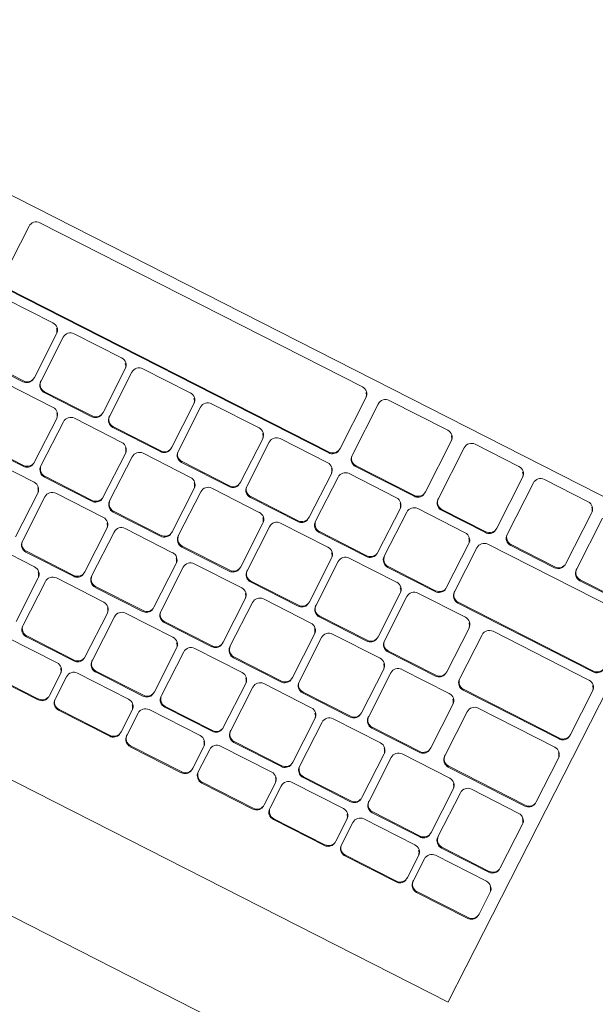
# Model space of a CAD drawing. Header units: millimetres. Extents: x 256092 to 341172, y 103077 to 145077.
# Tile 85 of 139: x 301817 to 301958, y 138387 to 138627. Entities that reach past the tile are written whole.
import ezdxf

# ---------------------------------------------------------------- set-up
doc = ezdxf.new("R2010")
doc.units = ezdxf.units.MM
doc.layers.add('I-FURN', color=62, linetype='Continuous', lineweight=9)
doc.layers.add('Q-SPCQ', color=250, linetype='Continuous', lineweight=9)

# ---------------------------------------------------------------- blocks, each defined once
blk = doc.blocks.new('Speciality-Electrical-Apple-iMac - Speciality-Electrical-Apple-iMac-V56-3_ k sisustuse plaan')
at = {"layer": 'Q-SPCQ'}
for p, q in [((99.37, -87.44), (-99.37, -87.44)), ((139.5, -117.09), (-139.5, -117.09)), ((-139.5, -126.7), (-139.5, -117.19)), ((-139.5, -244.34), (-139.5, -126.7)), ((-136.5, -139.47), (-136.5, -139.69)), ((-134.5, -137.48), (-120.5, -137.48)), ((-120.5, -137.7), (-134.5, -137.7)), ((-118.5, -139.69), (-118.5, -139.47)), ((-116.88, -139.47), (-116.88, -139.69)), ((-114.88, -137.48), (-100.88, -137.48)), ((-100.88, -137.7), (-114.88, -137.7)), ((-98.88, -139.69), (-98.88, -139.47)), ((-97.27, -139.47), (-97.27, -139.69)), ((-95.27, -137.48), (-81.27, -137.48)), ((-81.27, -137.7), (-95.27, -137.7)), ((-79.27, -139.69), (-79.27, -139.47)), ((-77.65, -139.47), (-77.65, -139.69)), ((-75.65, -137.48), (-61.65, -137.48)), ((-61.65, -137.7), (-75.65, -137.7)), ((-59.65, -139.69), (-59.65, -139.47)), ((-58.04, -139.47), (-58.04, -139.69)), ((-56.04, -137.48), (-42.04, -137.48)), ((-42.04, -137.7), (-56.04, -137.7)), ((-40.04, -139.69), (-40.04, -139.47)), ((-38.42, -139.47), (-38.42, -139.69)), ((-36.42, -137.48), (-22.42, -137.48)), ((-22.42, -137.7), (-36.42, -137.7)), ((-20.42, -139.69), (-20.42, -139.47)), ((-18.81, -139.47), (-18.81, -139.69)), ((-16.81, -137.48), (-2.81, -137.48)), ((-2.81, -137.7), (-16.81, -137.7)), ((-136.5, -139.69), (-136.5, -145.65)), ((-118.5, -145.65), (-118.5, -139.69)), ((-116.88, -139.69), (-116.88, -145.65)), ((-98.88, -145.65), (-98.88, -139.69)), ((-97.27, -139.69), (-97.27, -145.65)), ((-79.27, -145.65), (-79.27, -139.69)), ((-77.65, -139.69), (-77.65, -145.65)), ((-59.65, -145.65), (-59.65, -139.69)), ((-58.04, -139.69), (-58.04, -145.65)), ((-40.04, -145.65), (-40.04, -139.69)), ((-38.42, -139.69), (-38.42, -145.65)), ((-20.42, -145.65), (-20.42, -139.69)), ((-18.81, -139.69), (-18.81, -145.65)), ((-134.5, -147.64), (-120.5, -147.64)), ((-114.88, -147.64), (-100.88, -147.64)), ((-95.27, -147.64), (-81.27, -147.64)), ((-75.65, -147.64), (-61.65, -147.64)), ((-56.04, -147.64), (-42.04, -147.64)), ((-36.42, -147.64), (-22.42, -147.64)), ((-16.81, -147.64), (-2.81, -147.64)), ((-134, -149.9), (-121, -149.9)), ((-121, -150.12), (-134, -150.12)), ((-115.04, -149.9), (-102.04, -149.9)), ((-102.04, -150.12), (-115.04, -150.12)), ((-96.09, -149.9), (-83.09, -149.9)), ((-83.09, -150.12), (-96.09, -150.12)), ((-77.13, -149.9), (-64.13, -149.9)), ((-64.13, -150.12), (-77.13, -150.12)), ((-58.18, -149.9), (-45.18, -149.9)), ((-45.18, -150.12), (-58.18, -150.12)), ((-39.22, -149.9), (-26.22, -149.9)), ((-26.22, -150.12), (-39.22, -150.12)), ((-20.27, -149.9), (-7.27, -149.9)), ((-7.27, -150.12), (-20.27, -150.12)), ((-136, -151.88), (-136, -152.11)), ((-136, -152.11), (-136, -164.03)), ((-119, -152.11), (-119, -151.88)), ((-119, -164.03), (-119, -152.11)), ((-117.04, -151.88), (-117.04, -152.11)), ((-117.04, -152.11), (-117.04, -164.03)), ((-100.04, -152.11), (-100.04, -151.88)), ((-100.04, -164.03), (-100.04, -152.11)), ((-98.09, -151.88), (-98.09, -152.11)), ((-98.09, -152.11), (-98.09, -164.03)), ((-81.09, -152.11), (-81.09, -151.88)), ((-81.09, -164.03), (-81.09, -152.11)), ((-79.13, -151.88), (-79.13, -152.11)), ((-79.13, -152.11), (-79.13, -164.03)), ((-62.13, -152.11), (-62.13, -151.88)), ((-62.13, -164.03), (-62.13, -152.11)), ((-60.18, -151.88), (-60.18, -152.11)), ((-60.18, -152.11), (-60.18, -164.03)), ((-43.18, -152.11), (-43.18, -151.88)), ((-43.18, -164.03), (-43.18, -152.11)), ((-41.22, -151.88), (-41.22, -152.11)), ((-41.22, -152.11), (-41.22, -164.03)), ((-24.22, -152.11), (-24.22, -151.88)), ((-24.22, -164.03), (-24.22, -152.11)), ((-22.27, -151.88), (-22.27, -152.11)), ((-22.27, -152.11), (-22.27, -164.03)), ((-5.27, -152.11), (-5.27, -151.88)), ((-5.27, -164.03), (-5.27, -152.11)), ((-3.31, -152.11), (-3.31, -164.03)), ((-134.5, -168.28), (-113.5, -168.28)), ((-134, -166.02), (-121, -166.02)), ((-115.04, -166.02), (-102.04, -166.02)), ((-105.57, -168.28), (-92.57, -168.28)), ((-96.09, -166.02), (-83.09, -166.02)), ((-86.61, -168.28), (-73.61, -168.28)), ((-77.13, -166.02), (-64.13, -166.02)), ((-67.66, -168.28), (-54.66, -168.28)), ((-58.18, -166.02), (-45.18, -166.02)), ((-48.7, -168.28), (-35.7, -168.28)), ((-39.22, -166.02), (-26.22, -166.02)), ((-29.75, -168.28), (-16.75, -168.28)), ((-20.27, -166.02), (-7.27, -166.02)), ((-10.79, -168.28), (2.21, -168.28)), ((-1.31, -166.02), (11.69, -166.02)), ((-136.5, -170.27), (-136.5, -170.49)), ((-136.5, -170.49), (-136.5, -182.42)), ((-113.5, -168.51), (-134.5, -168.51)), ((-111.5, -170.49), (-111.5, -170.27)), ((-111.5, -182.42), (-111.5, -170.49)), ((-107.57, -170.27), (-107.57, -170.49)), ((-107.57, -170.49), (-107.57, -182.42)), ((-92.57, -168.51), (-105.57, -168.51)), ((-90.57, -170.49), (-90.57, -170.27)), ((-90.57, -182.42), (-90.57, -170.49)), ((-88.61, -170.27), (-88.61, -170.49)), ((-88.61, -170.49), (-88.61, -182.42)), ((-73.61, -168.51), (-86.61, -168.51)), ((-71.61, -170.49), (-71.61, -170.27)), ((-71.61, -182.42), (-71.61, -170.49)), ((-69.66, -170.27), (-69.66, -170.49)), ((-69.66, -170.49), (-69.66, -182.42)), ((-54.66, -168.51), (-67.66, -168.51)), ((-52.66, -170.49), (-52.66, -170.27)), ((-52.66, -182.42), (-52.66, -170.49)), ((-50.7, -170.27), (-50.7, -170.49)), ((-50.7, -170.49), (-50.7, -182.42)), ((-35.7, -168.51), (-48.7, -168.51)), ((-33.7, -170.49), (-33.7, -170.27)), ((-33.7, -182.42), (-33.7, -170.49)), ((-31.75, -170.27), (-31.75, -170.49)), ((-31.75, -170.49), (-31.75, -182.42)), ((-16.75, -168.51), (-29.75, -168.51)), ((-14.75, -170.49), (-14.75, -170.27)), ((-14.75, -182.42), (-14.75, -170.49)), ((-12.79, -170.27), (-12.79, -170.49)), ((-12.79, -170.49), (-12.79, -182.42)), ((2.21, -168.51), (-10.79, -168.51)), ((4.21, -170.49), (4.21, -170.27)), ((4.21, -182.42), (4.21, -170.49)), ((6.16, -170.49), (6.16, -182.42)), ((-134.5, -184.4), (-113.5, -184.4)), ((-105.57, -184.4), (-92.57, -184.4)), ((-86.61, -184.4), (-73.61, -184.4)), ((-67.66, -184.4), (-54.66, -184.4)), ((-48.7, -184.4), (-35.7, -184.4)), ((-29.75, -184.4), (-16.75, -184.4)), ((-10.79, -184.4), (2.21, -184.4)), ((8.16, -184.4), (21.16, -184.4)), ((-134.5, -186.66), (-108.21, -186.66)), ((-108.21, -186.89), (-134.5, -186.89)), ((-100.63, -186.66), (-87.63, -186.66)), ((-87.63, -186.89), (-100.63, -186.89)), ((-81.8, -186.66), (-68.8, -186.66)), ((-68.8, -186.89), (-81.8, -186.89)), ((-62.98, -186.66), (-49.98, -186.66)), ((-49.98, -186.89), (-62.98, -186.89)), ((-44.15, -186.66), (-31.15, -186.66)), ((-31.15, -186.89), (-44.15, -186.89)), ((-25.33, -186.66), (-12.33, -186.66)), ((-12.33, -186.89), (-25.33, -186.89)), ((-6.5, -186.66), (6.5, -186.66)), ((6.5, -186.89), (-6.5, -186.89)), ((12.33, -186.66), (25.33, -186.66)), ((25.33, -186.89), (12.33, -186.89)), ((-136.5, -188.65), (-136.5, -188.87)), ((-136.5, -188.87), (-136.5, -200.8)), ((-106.21, -188.87), (-106.21, -188.65)), ((-106.21, -200.8), (-106.21, -188.87)), ((-102.63, -188.65), (-102.63, -188.87)), ((-102.63, -188.87), (-102.63, -200.8)), ((-85.63, -188.87), (-85.63, -188.65)), ((-85.63, -200.8), (-85.63, -188.87)), ((-83.8, -188.65), (-83.8, -188.87)), ((-83.8, -188.87), (-83.8, -200.8)), ((-66.8, -188.87), (-66.8, -188.65)), ((-66.8, -200.8), (-66.8, -188.87)), ((-64.98, -188.65), (-64.98, -188.87)), ((-64.98, -188.87), (-64.98, -200.8)), ((-47.98, -188.87), (-47.98, -188.65)), ((-47.98, -200.8), (-47.98, -188.87)), ((-46.15, -188.65), (-46.15, -188.87)), ((-46.15, -188.87), (-46.15, -200.8)), ((-29.15, -188.87), (-29.15, -188.65)), ((-29.15, -200.8), (-29.15, -188.87)), ((-27.33, -188.65), (-27.33, -188.87)), ((-27.33, -188.87), (-27.33, -200.8)), ((-10.33, -188.87), (-10.33, -188.65)), ((-10.33, -200.8), (-10.33, -188.87)), ((-8.5, -188.65), (-8.5, -188.87)), ((-8.5, -188.87), (-8.5, -200.8)), ((8.5, -188.87), (8.5, -188.65)), ((8.5, -200.8), (8.5, -188.87)), ((10.33, -188.65), (10.33, -188.87)), ((10.33, -188.87), (10.33, -200.8)), ((-134.5, -202.78), (-108.21, -202.78)), ((-100.63, -202.78), (-87.63, -202.78)), ((-81.8, -202.78), (-68.8, -202.78)), ((-62.98, -202.78), (-49.98, -202.78)), ((-44.15, -202.78), (-31.15, -202.78)), ((-25.33, -202.78), (-12.33, -202.78)), ((-6.5, -202.78), (6.5, -202.78)), ((12.33, -202.78), (25.33, -202.78)), ((-134.5, -205.04), (-97.43, -205.04)), ((-97.43, -205.27), (-134.5, -205.27)), ((-91.22, -205.04), (-78.22, -205.04)), ((-78.22, -205.27), (-91.22, -205.27)), ((-72.39, -205.04), (-59.39, -205.04)), ((-59.39, -205.27), (-72.39, -205.27)), ((-53.56, -205.04), (-40.56, -205.04)), ((-40.56, -205.27), (-53.56, -205.27)), ((-34.74, -205.04), (-21.74, -205.04)), ((-21.74, -205.27), (-34.74, -205.27)), ((-15.91, -205.04), (-2.91, -205.04)), ((-2.91, -205.27), (-15.91, -205.27)), ((2.91, -205.04), (15.91, -205.04)), ((15.91, -205.27), (2.91, -205.27)), ((21.74, -205.04), (34.74, -205.04)), ((34.74, -205.27), (21.74, -205.27)), ((-95.43, -207.25), (-95.43, -207.03)), ((-95.43, -219.18), (-95.43, -207.25)), ((-93.22, -207.03), (-93.22, -207.25)), ((-93.22, -207.25), (-93.22, -219.18)), ((-76.22, -207.25), (-76.22, -207.03)), ((-76.22, -219.18), (-76.22, -207.25)), ((-74.39, -207.03), (-74.39, -207.25)), ((-74.39, -207.25), (-74.39, -219.18)), ((-57.39, -207.25), (-57.39, -207.03)), ((-57.39, -219.18), (-57.39, -207.25)), ((-55.56, -207.03), (-55.56, -207.25)), ((-55.56, -207.25), (-55.56, -219.18)), ((-38.56, -207.25), (-38.56, -207.03)), ((-38.56, -219.18), (-38.56, -207.25)), ((-36.74, -207.03), (-36.74, -207.25)), ((-36.74, -207.25), (-36.74, -219.18)), ((-19.74, -207.25), (-19.74, -207.03)), ((-19.74, -219.18), (-19.74, -207.25)), ((-17.91, -207.03), (-17.91, -207.25)), ((-17.91, -207.25), (-17.91, -219.18)), ((-0.91, -207.25), (-0.91, -207.03)), ((-0.91, -219.18), (-0.91, -207.25)), ((0.91, -207.03), (0.91, -207.25)), ((0.91, -207.25), (0.91, -219.18)), ((17.91, -207.25), (17.91, -207.03)), ((17.91, -219.18), (17.91, -207.25)), ((19.74, -207.03), (19.74, -207.25)), ((19.74, -207.25), (19.74, -219.18)), ((-134.5, -221.16), (-97.43, -221.16)), ((-91.22, -221.16), (-78.22, -221.16)), ((-72.39, -221.16), (-59.39, -221.16)), ((-53.56, -221.16), (-40.56, -221.16)), ((-34.74, -221.16), (-21.74, -221.16)), ((-15.91, -221.16), (-2.91, -221.16)), ((2.91, -221.16), (15.91, -221.16)), ((21.74, -221.16), (34.74, -221.16)), ((-133.5, -223.42), (-121.5, -223.42)), ((-121.5, -223.65), (-133.5, -223.65)), ((-114.54, -223.42), (-102.54, -223.42)), ((-102.54, -223.65), (-114.54, -223.65)), ((-95.59, -223.42), (-83.59, -223.42)), ((-83.59, -223.65), (-95.59, -223.65)), ((-76.05, -223.42), (-60.05, -223.42)), ((-60.05, -223.65), (-76.05, -223.65)), ((-52.67, -223.42), (35.65, -223.42)), ((35.65, -223.65), (-52.67, -223.65)), ((-119.5, -225.64), (-119.5, -225.41)), ((-119.5, -239.55), (-119.5, -225.64)), ((-116.54, -225.41), (-116.54, -225.64)), ((-116.54, -225.64), (-116.54, -239.55)), ((-100.54, -225.64), (-100.54, -225.41)), ((-100.54, -239.55), (-100.54, -225.64)), ((-97.59, -225.41), (-97.59, -225.64)), ((-97.59, -225.64), (-97.59, -239.55)), ((-81.59, -225.64), (-81.59, -225.41)), ((-81.59, -239.55), (-81.59, -225.64)), ((-78.05, -225.41), (-78.05, -225.64)), ((-78.05, -225.64), (-78.05, -239.55)), ((-58.05, -225.64), (-58.05, -225.41)), ((-58.05, -239.55), (-58.05, -225.64)), ((-54.67, -225.41), (-54.67, -225.64)), ((-54.67, -225.64), (-54.67, -239.55)), ((37.65, -239.55), (37.65, -225.64)), ((-114.54, -241.53), (-102.54, -241.53)), ((-95.59, -241.53), (-83.59, -241.53)), ((-76.05, -241.53), (-60.05, -241.53)), ((-52.67, -241.53), (35.65, -241.53)), ((139.5, -244.34), (-139.5, -244.34))]:
    blk.add_line(p, q, dxfattribs=at)
for centre, major_axis, start_param, end_param in [((-134.5, -139.69), (2, 0), 1.570796, 3.141593), ((-134.5, -139.47), (2, 0), 1.570796, 2.879793), ((-120.5, -139.47), (-2, 0), 3.141593, 4.712389), ((-120.5, -139.69), (2, 0), 0, 1.570796), ((-114.88, -139.69), (2, 0), 1.570796, 3.141593), ((-114.88, -139.47), (2, 0), 1.570796, 2.879793), ((-100.88, -139.47), (2, 0), 0, 1.570796), ((-100.88, -139.69), (2, 0), 0, 1.570796), ((-95.27, -139.69), (2, 0), 1.570796, 3.141593), ((-95.27, -139.47), (2, 0), 1.570796, 2.879793), ((-81.27, -139.47), (2, 0), 0, 1.570796), ((-81.27, -139.69), (-2, 0), 3.141593, 4.712389), ((-75.65, -139.69), (2, 0), 1.570796, 3.141593), ((-75.65, -139.47), (2, 0), 1.570796, 2.879793), ((-61.65, -139.47), (2, 0), 0, 1.570796), ((-61.65, -139.69), (-2, 0), 3.141593, 4.712389), ((-56.04, -139.69), (2, 0), 1.570796, 3.141593), ((-56.04, -139.47), (2, 0), 1.570796, 2.879793), ((-42.04, -139.47), (-2, 0), 3.141593, 4.712389), ((-42.04, -139.69), (2, 0), 0, 1.570796), ((-36.42, -139.69), (2, 0), 1.570796, 3.141593), ((-36.42, -139.47), (2, 0), 1.570796, 2.879793), ((-22.42, -139.47), (2, 0), 0, 1.570796), ((-22.42, -139.69), (-2, 0), 3.141593, 4.712389), ((-16.81, -139.69), (2, 0), 1.570796, 3.141593), ((-16.81, -139.47), (2, 0), 1.570796, 2.879793), ((-134.5, -145.65), (2, 0), 3.141593, 4.712389), ((-134.5, -145.43), (2, 0), 3.403392, 3.926991), ((-120.5, -145.65), (-2, 0), 1.570796, 3.141593), ((-114.88, -145.65), (2, 0), 3.141593, 4.712389), ((-114.88, -145.43), (2, 0), 3.403392, 3.926991), ((-100.88, -145.65), (2, 0), 4.712389, 6.283185), ((-95.27, -145.65), (-2, 0), 0, 1.570796), ((-95.27, -145.43), (2, 0), 3.403392, 3.926991), ((-81.27, -145.65), (2, 0), 4.712389, 6.283185), ((-75.65, -145.65), (-2, 0), 0, 1.570796), ((-75.65, -145.43), (2, 0), 3.403392, 3.926991), ((-61.65, -145.65), (-2, 0), 1.570796, 3.141593), ((-56.04, -145.65), (2, 0), 3.141593, 4.712389), ((-56.04, -145.43), (2, 0), 3.403392, 3.926991), ((-42.04, -145.65), (2, 0), 4.712389, 6.283185), ((-36.42, -145.65), (-2, 0), 0, 1.570796), ((-36.42, -145.43), (2, 0), 3.403392, 3.926991), ((-22.42, -145.65), (-2, 0), 1.570796, 3.141593), ((-16.81, -145.65), (-2, 0), 0, 1.570796), ((-16.81, -145.43), (2, 0), 3.403392, 3.926991), ((-134, -152.11), (2, 0), 1.570796, 3.141593), ((-134, -151.88), (2, 0), 1.570796, 2.879793), ((-121, -151.88), (-2, 0), 3.141593, 4.712389), ((-121, -152.11), (2, 0), 0, 1.570796), ((-115.04, -152.11), (2, 0), 1.570796, 3.141593), ((-115.04, -151.88), (2, 0), 1.570796, 2.879793), ((-102.04, -151.88), (2, 0), 0, 1.570796), ((-102.04, -152.11), (-2, 0), 3.141593, 4.712389), ((-96.09, -152.11), (2, 0), 1.570796, 3.141593), ((-96.09, -151.88), (2, 0), 1.570796, 2.879793), ((-83.09, -151.88), (2, 0), 0, 1.570796), ((-83.09, -152.11), (-2, 0), 3.141593, 4.712389), ((-77.13, -152.11), (2, 0), 1.570796, 3.141593), ((-77.13, -151.88), (2, 0), 1.570796, 2.879793), ((-64.13, -151.88), (-2, 0), 3.141593, 4.712389), ((-64.13, -152.11), (2, 0), 0, 1.570796), ((-58.18, -152.11), (2, 0), 1.570796, 3.141593), ((-58.18, -151.88), (2, 0), 1.570796, 2.879793), ((-45.18, -151.88), (2, 0), 0, 1.570796), ((-45.18, -152.11), (2, 0), 0, 1.570796), ((-39.22, -152.11), (2, 0), 1.570796, 3.141593), ((-39.22, -151.88), (2, 0), 1.570796, 2.879793), ((-26.22, -151.88), (-2, 0), 3.141593, 4.712389), ((-26.22, -152.11), (2, 0), 0, 1.570796), ((-20.27, -152.11), (2, 0), 1.570796, 3.141593), ((-20.27, -151.88), (2, 0), 1.570796, 2.879793), ((-7.27, -151.88), (2, 0), 0, 1.570796), ((-7.27, -152.11), (-2, 0), 3.141593, 4.712389), ((-134, -164.03), (-2, 0), 0, 1.570796), ((-134, -163.81), (2, 0), 3.403392, 3.926991), ((-121, -164.03), (2, 0), 4.712389, 6.283185), ((-115.04, -164.03), (-2, 0), 0, 1.570796), ((-115.04, -163.81), (2, 0), 3.403392, 3.926991), ((-102.04, -164.03), (2, 0), 4.712389, 6.283185), ((-96.09, -164.03), (-2, 0), 0, 1.570796), ((-96.09, -163.81), (2, 0), 3.403392, 3.926991), ((-83.09, -164.03), (2, 0), 4.712389, 6.283185), ((-77.13, -164.03), (-2, 0), 0, 1.570796), ((-77.13, -163.81), (2, 0), 3.403392, 3.926991), ((-64.13, -164.03), (2, 0), 4.712389, 6.283185), ((-58.18, -164.03), (-2, 0), 0, 1.570796), ((-58.18, -163.81), (2, 0), 3.403392, 3.926991), ((-45.18, -164.03), (2, 0), 4.712389, 6.283185), ((-39.22, -164.03), (-2, 0), 0, 1.570796), ((-39.22, -163.81), (2, 0), 3.403392, 3.926991), ((-26.22, -164.03), (2, 0), 4.712389, 6.283185), ((-20.27, -164.03), (-2, 0), 0, 1.570796), ((-20.27, -163.81), (2, 0), 3.403392, 3.926991), ((-7.27, -164.03), (2, 0), 4.712389, 6.283185), ((-1.31, -164.03), (-2, 0), 0, 1.570796), ((-1.31, -163.81), (2, 0), 3.403392, 3.926991), ((-134.5, -170.27), (2, 0), 1.570796, 2.879793), ((-113.5, -170.27), (2, 0), 0, 1.570796), ((-105.57, -170.27), (2, 0), 1.570796, 2.879793), ((-92.57, -170.27), (-2, 0), 3.141593, 4.712389), ((-86.61, -170.27), (2, 0), 1.570796, 2.879793), ((-73.61, -170.27), (-2, 0), 3.141593, 4.712389), ((-67.66, -170.27), (2, 0), 1.570796, 2.879793), ((-54.66, -170.27), (-2, 0), 3.141593, 4.712389), ((-48.7, -170.27), (2, 0), 1.570796, 2.879793), ((-35.7, -170.27), (-2, 0), 3.141593, 4.712389), ((-29.75, -170.27), (2, 0), 1.570796, 2.879793), ((-16.75, -170.27), (-2, 0), 3.141593, 4.712389), ((-10.79, -170.27), (2, 0), 1.570796, 2.879793), ((2.21, -170.27), (-2, 0), 3.141593, 4.712389), ((-134.5, -170.49), (2, 0), 1.570796, 3.141593), ((-113.5, -170.49), (2, 0), 0, 1.570796), ((-105.57, -170.49), (2, 0), 1.570796, 3.141593), ((-92.57, -170.49), (2, 0), 0, 1.570796), ((-86.61, -170.49), (2, 0), 1.570796, 3.141593), ((-73.61, -170.49), (2, 0), 0, 1.570796), ((-67.66, -170.49), (2, 0), 1.570796, 3.141593), ((-54.66, -170.49), (2, 0), 0, 1.570796), ((-48.7, -170.49), (2, 0), 1.570796, 3.141593), ((-35.7, -170.49), (2, 0), 0, 1.570796), ((-29.75, -170.49), (2, 0), 1.570796, 3.141593), ((-16.75, -170.49), (2, 0), 0, 1.570796), ((-10.79, -170.49), (2, 0), 1.570796, 3.141593), ((2.21, -170.49), (2, 0), 0, 1.570796), ((-134.5, -182.42), (2, 0), 3.141593, 4.712389), ((-134.5, -182.19), (2, 0), 3.403392, 3.926991), ((-113.5, -182.42), (2, 0), 4.712389, 6.283185), ((-105.57, -182.42), (-2, 0), 0, 1.570796), ((-105.57, -182.19), (2, 0), 3.403392, 3.926991), ((-92.57, -182.42), (2, 0), 4.712389, 6.283185), ((-86.61, -182.42), (-2, 0), 0, 1.570796), ((-86.61, -182.19), (2, 0), 3.403392, 3.926991), ((-73.61, -182.42), (2, 0), 4.712389, 6.283185), ((-67.66, -182.42), (-2, 0), 0, 1.570796), ((-67.66, -182.19), (2, 0), 3.403392, 3.926991), ((-54.66, -182.42), (2, 0), 4.712389, 6.283185), ((-48.7, -182.42), (-2, 0), 0, 1.570796), ((-48.7, -182.19), (2, 0), 3.403392, 3.926991), ((-35.7, -182.42), (2, 0), 4.712389, 6.283185), ((-29.75, -182.42), (-2, 0), 0, 1.570796), ((-29.75, -182.19), (2, 0), 3.403392, 3.926991), ((-16.75, -182.42), (2, 0), 4.712389, 6.283185), ((-10.79, -182.42), (-2, 0), 0, 1.570796), ((-10.79, -182.19), (2, 0), 3.403392, 3.926991), ((2.21, -182.42), (2, 0), 4.712389, 6.283185), ((8.16, -182.42), (-2, 0), 0, 1.570796), ((8.16, -182.19), (2, 0), 3.403392, 3.926991), ((-134.5, -188.87), (-2, 0), 4.712389, 6.283185), ((-134.5, -188.65), (2, 0), 1.570796, 2.879793), ((-108.21, -188.65), (2, 0), 0, 1.570796), ((-108.21, -188.87), (2, 0), 0, 1.570796), ((-100.63, -188.87), (2, 0), 1.570796, 3.141593), ((-100.63, -188.65), (2, 0), 1.570796, 2.879793), ((-87.63, -188.65), (-2, 0), 3.141593, 4.712389), ((-87.63, -188.87), (2, 0), 0, 1.570796), ((-81.8, -188.87), (2, 0), 1.570796, 3.141593), ((-81.8, -188.65), (2, 0), 1.570796, 2.879793), ((-68.8, -188.65), (-2, 0), 3.141593, 4.712389), ((-68.8, -188.87), (2, 0), 0, 1.570796), ((-62.98, -188.87), (2, 0), 1.570796, 3.141593), ((-62.98, -188.65), (2, 0), 1.570796, 2.879793), ((-49.98, -188.65), (-2, 0), 3.141593, 4.712389), ((-49.98, -188.87), (2, 0), 0, 1.570796), ((-44.15, -188.87), (2, 0), 1.570796, 3.141593), ((-44.15, -188.65), (2, 0), 1.570796, 2.879793), ((-31.15, -188.65), (-2, 0), 3.141593, 4.712389), ((-31.15, -188.87), (2, 0), 0, 1.570796), ((-25.33, -188.87), (2, 0), 1.570796, 3.141593), ((-25.33, -188.65), (2, 0), 1.570796, 2.879793), ((-12.33, -188.65), (-2, 0), 3.141593, 4.712389), ((-12.33, -188.87), (2, 0), 0, 1.570796), ((-6.5, -188.87), (-2, 0), 4.712389, 6.283185), ((-6.5, -188.65), (2, 0), 1.570796, 2.879793), ((6.5, -188.65), (-2, 0), 3.141593, 4.712389), ((6.5, -188.87), (2, 0), 0, 1.570796), ((12.33, -188.87), (2, 0), 1.570796, 3.141593), ((12.33, -188.65), (2, 0), 1.570796, 2.879793), ((-134.5, -200.8), (2, 0), 3.141593, 4.712389), ((-134.5, -200.57), (2, 0), 3.403392, 3.926991), ((-108.21, -200.8), (2, 0), 4.712389, 6.283185), ((-100.63, -200.8), (-2, 0), 0, 1.570796), ((-100.63, -200.57), (2, 0), 3.403392, 3.926991), ((-87.63, -200.8), (2, 0), 4.712389, 6.283185), ((-81.8, -200.8), (-2, 0), 0, 1.570796), ((-81.8, -200.57), (2, 0), 3.403392, 3.926991), ((-68.8, -200.8), (2, 0), 4.712389, 6.283185), ((-62.98, -200.8), (-2, 0), 0, 1.570796), ((-62.98, -200.57), (2, 0), 3.403392, 3.926991), ((-49.98, -200.8), (2, 0), 4.712389, 6.283185), ((-44.15, -200.8), (-2, 0), 0, 1.570796), ((-44.15, -200.57), (2, 0), 3.403392, 3.926991), ((-31.15, -200.8), (2, 0), 4.712389, 6.283185), ((-25.33, -200.8), (-2, 0), 0, 1.570796), ((-25.33, -200.57), (2, 0), 3.403392, 3.926991), ((-12.33, -200.8), (2, 0), 4.712389, 6.283185), ((-6.5, -200.8), (-2, 0), 0, 1.570796), ((-6.5, -200.57), (2, 0), 3.403392, 3.926991), ((6.5, -200.8), (2, 0), 4.712389, 6.283185), ((12.33, -200.8), (-2, 0), 0, 1.570796), ((12.33, -200.57), (2, 0), 3.403392, 3.926991), ((-134.5, -207.25), (2, 0), 1.570796, 3.141593), ((-134.5, -207.03), (2, 0), 1.570796, 2.879793), ((-97.43, -207.03), (-2, 0), 3.141593, 4.712389), ((-97.43, -207.25), (2, 0), 0, 1.570796), ((-91.22, -207.25), (2, 0), 1.570796, 3.141593), ((-91.22, -207.03), (2, 0), 1.570796, 2.879793), ((-78.22, -207.03), (-2, 0), 3.141593, 4.712389), ((-78.22, -207.25), (2, 0), 0, 1.570796), ((-72.39, -207.25), (2, 0), 1.570796, 3.141593), ((-72.39, -207.03), (2, 0), 1.570796, 2.879793), ((-59.39, -207.03), (-2, 0), 3.141593, 4.712389), ((-59.39, -207.25), (2, 0), 0, 1.570796), ((-53.56, -207.25), (2, 0), 1.570796, 3.141593), ((-53.56, -207.03), (2, 0), 1.570796, 2.879793), ((-40.56, -207.03), (-2, 0), 3.141593, 4.712389), ((-40.56, -207.25), (2, 0), 0, 1.570796), ((-34.74, -207.25), (2, 0), 1.570796, 3.141593), ((-34.74, -207.03), (2, 0), 1.570796, 2.879793), ((-21.74, -207.03), (-2, 0), 3.141593, 4.712389), ((-21.74, -207.25), (2, 0), 0, 1.570796), ((-15.91, -207.25), (2, 0), 1.570796, 3.141593), ((-15.91, -207.03), (2, 0), 1.570796, 2.879793), ((-2.91, -207.03), (-2, 0), 3.141593, 4.712389), ((-2.91, -207.25), (2, 0), 0, 1.570796), ((2.91, -207.25), (-2, 0), 4.712389, 6.283185), ((2.91, -207.03), (2, 0), 1.570796, 2.879793), ((15.91, -207.03), (-2, 0), 3.141593, 4.712389), ((15.91, -207.25), (2, 0), 0, 1.570796), ((21.74, -207.25), (2, 0), 1.570796, 3.141593), ((21.74, -207.03), (2, 0), 1.570796, 2.879793), ((-97.43, -219.18), (2, 0), 4.712389, 6.283185), ((-91.22, -219.18), (-2, 0), 0, 1.570796), ((-91.22, -218.95), (2, 0), 3.403392, 3.926991), ((-78.22, -219.18), (2, 0), 4.712389, 6.283185), ((-72.39, -219.18), (-2, 0), 0, 1.570796), ((-72.39, -218.95), (2, 0), 3.403392, 3.926991), ((-59.39, -219.18), (2, 0), 4.712389, 6.283185), ((-53.56, -219.18), (-2, 0), 0, 1.570796), ((-53.56, -218.95), (2, 0), 3.403392, 3.926991), ((-40.56, -219.18), (2, 0), 4.712389, 6.283185), ((-34.74, -219.18), (-2, 0), 0, 1.570796), ((-34.74, -218.95), (2, 0), 3.403392, 3.926991), ((-21.74, -219.18), (2, 0), 4.712389, 6.283185), ((-15.91, -219.18), (-2, 0), 0, 1.570796), ((-15.91, -218.95), (2, 0), 3.403392, 3.926991), ((-2.91, -219.18), (2, 0), 4.712389, 6.283185), ((2.91, -219.18), (-2, 0), 0, 1.570796), ((2.91, -218.95), (2, 0), 3.403392, 3.926991), ((15.91, -219.18), (2, 0), 4.712389, 6.283185), ((21.74, -219.18), (-2, 0), 0, 1.570796), ((21.74, -218.95), (2, 0), 3.403392, 3.926991), ((-121.5, -225.41), (-2, 0), 3.141593, 4.712389), ((-121.5, -225.64), (2, 0), 0, 1.570796), ((-114.54, -225.64), (2, 0), 1.570796, 3.141593), ((-114.54, -225.41), (2, 0), 1.570796, 2.879793), ((-102.54, -225.41), (-2, 0), 3.141593, 4.712389), ((-102.54, -225.64), (2, 0), 0, 1.570796), ((-95.59, -225.64), (2, 0), 1.570796, 3.141593), ((-95.59, -225.41), (2, 0), 1.570796, 2.879793), ((-83.59, -225.41), (-2, 0), 3.141593, 4.712389), ((-83.59, -225.64), (2, 0), 0, 1.570796), ((-76.05, -225.64), (-2, 0), 4.712389, 6.283185), ((-76.05, -225.41), (2, 0), 1.570796, 2.879793), ((-60.05, -225.41), (2, 0), 0, 1.570796), ((-60.05, -225.64), (2, 0), 0, 1.570796), ((-52.67, -225.64), (2, 0), 1.570796, 3.141593), ((-52.67, -225.41), (2, 0), 1.570796, 2.879793), ((-114.54, -239.55), (-2, 0), 0, 1.570796), ((-114.54, -239.32), (2, 0), 3.403392, 3.926991), ((-102.54, -239.55), (2, 0), 4.712389, 6.283185), ((-95.59, -239.55), (-2, 0), 0, 1.570796), ((-95.59, -239.32), (2, 0), 3.403392, 3.926991), ((-83.59, -239.55), (2, 0), 4.712389, 6.283185), ((-76.05, -239.55), (2, 0), 3.141593, 4.712389), ((-76.05, -239.32), (2, 0), 3.403392, 3.926991), ((-60.05, -239.55), (2, 0), 4.712389, 6.283185), ((-52.67, -239.55), (-2, 0), 0, 1.570796), ((-52.67, -239.32), (2, 0), 3.403392, 3.926991), ((35.65, -239.55), (2, 0), 4.712389, 6.283185)]:
    blk.add_ellipse(centre, major_axis=major_axis, ratio=0.993572, start_param=start_param, end_param=end_param, dxfattribs=at)
blk.add_open_spline([(-251.45, 1.17), (-243.56, 2.98), (-227.73, 6.44), (-203.87, 11.11), (-179.88, 15.26), (-155.73, 18.91), (-131.37, 22.05), (-110.81, 24.24), (-96.23, 25.55), (-87.83, 26.23), (-81.46, 26.71), (-75.06, 27.16), (-68.62, 27.57), (-62.12, 27.95), (-55.53, 28.3), (-48.86, 28.61), (-42.12, 28.88), (-35.3, 29.12), (-28.41, 29.31), (-21.4, 29.47), (-14.28, 29.58), (-7.12, 29.65), (0, 29.67), (7.12, 29.65), (14.29, 29.58), (21.41, 29.47), (28.43, 29.31), (35.32, 29.12), (42.13, 28.88), (48.87, 28.61), (55.53, 28.3), (62.12, 27.95), (68.62, 27.57), (75.06, 27.16), (81.46, 26.71), (87.83, 26.23), (96.23, 25.55), (110.82, 24.24), (131.37, 22.05), (155.73, 18.91), (179.88, 15.26), (203.87, 11.11), (227.73, 6.44), (243.56, 2.98), (251.45, 1.17)], degree=3, knots=[0, 0, 0, 0, 0.05, 0.1, 0.15, 0.2, 0.25, 0.3, 0.325, 0.3375, 0.35, 0.3625, 0.375, 0.3875, 0.4, 0.4125, 0.425, 0.4375, 0.45, 0.4625, 0.475, 0.4875, 0.5, 0.5125, 0.525, 0.5375, 0.55, 0.5625, 0.575, 0.5875, 0.6, 0.6125, 0.625, 0.6375, 0.65, 0.6625, 0.675, 0.7, 0.75, 0.8, 0.85, 0.9, 0.95, 1, 1, 1, 1], dxfattribs=at)

msp = doc.modelspace()

# ---------------------------------------------------------------- block references
at = {"layer": 'I-FURN', "rotation": 153.0205031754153}
msp.add_blockref('Speciality-Electrical-Apple-iMac - Speciality-Electrical-Apple-iMac-V56-3_ k sisustuse plaan', (301744.59, 138346.14), dxfattribs=at)

doc.saveas('drawing.dxf')
